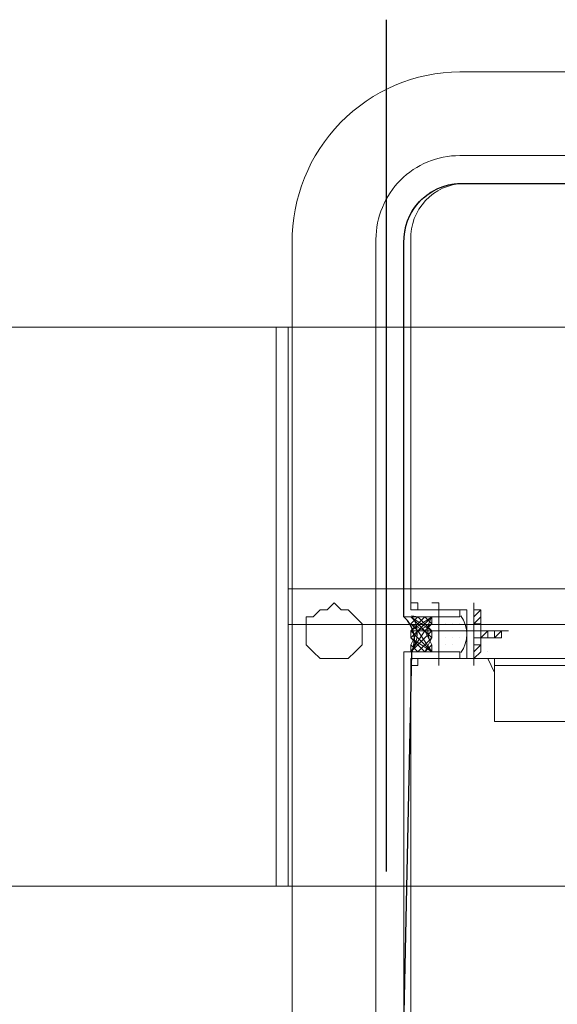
# Model space of a CAD drawing. Header units: inches. Extents: x -1008743 to -388065, y -1380311 to -642022.
# Tile 66 of 85: x -525305 to -524831, y -664538 to -663671. Entities that reach past the tile are written whole.
import ezdxf
from ezdxf.xclip import XClip

# ---------------------------------------------------------------- set-up
doc = ezdxf.new("R2010")
doc.units = ezdxf.units.IN
doc.header["$LTSCALE"] = 1000
doc.header["$MEASUREMENT"] = 0
doc.header["$XCLIPFRAME"] = 0
doc.linetypes.add('CENTER2', pattern=[1.125, 0.75, -0.125, 0.125, -0.125])
doc.layers.add('General Arrangement Plan$1$MEI-EXISTING COLUMN', color=5, linetype='Continuous', lineweight=15)
doc.layers.add('General Arrangement Plan$1$MH- (Structural Elements)Strc-4', color=7, linetype='Continuous', lineweight=0, true_color=0xb85b00)

# ---------------------------------------------------------------- blocks, each defined once
blk = doc.blocks.new('General Arrangement Plan$1$VDVEV')
at = {"layer": 'General Arrangement Plan$1$MH- (Structural Elements)Strc-4', "lineweight": 9}
for points in [[(0, 2608.695652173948), (0, 1419.130434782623)], [(229.565217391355, 1419.130434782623), (229.565217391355, 2608.695652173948)], [(260.8695652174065, 1419.130434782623), (260.8695652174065, 2608.695652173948)], [(490.4347826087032, 1419.130434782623), (490.4347826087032, 2608.695652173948)], [(0, 1408.695652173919), (0, 0), (490.4347826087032, 0), (490.4347826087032, 1408.695652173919)]]:
    blk.add_lwpolyline(points, dxfattribs=at)
blk.add_lwpolyline([(490.4347826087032, 1419.130434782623), (0, 1419.130434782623), (0, 1408.695652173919), (490.4347826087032, 1408.695652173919)], close=True, dxfattribs=at)
blk = doc.blocks.new('General Arrangement Plan$1$EFVRFEVREV')
at = {"layer": 'General Arrangement Plan$1$MH- (Structural Elements)Strc-4'}
blk.add_blockref('General Arrangement Plan$1$VDVEV', (-11.74129664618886, 0), dxfattribs=at)
blk = doc.blocks.new('General Arrangement Plan$1$1223')
at = {"layer": 'General Arrangement Plan$1$MEI-EXISTING COLUMN', "lineweight": 5}
for points in [[(495966.1791087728, 154363.2349640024, -0.4142219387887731), (495809.9291087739, 154210.1099640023), (495106.8041087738, 154210.1099640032, -0.414221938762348), (494953.6791087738, 154360.1099640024), (494953.6791087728, 155069.4849640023, -0.4142219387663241), (495103.6791087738, 155222.6099640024), (495809.9291087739, 155222.6099640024, -0.4142219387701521), (495959.9291087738, 155066.3599640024), (495966.1791087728, 154363.2349640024)], [(495028.6791087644, 155069.4849640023, -0.4142286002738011), (495103.6791087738, 155141.3599640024), (495813.0541087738, 155147.6099640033, -0.4142286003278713), (495884.9291087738, 155066.3599640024), (495891.1791087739, 154363.2349640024, -0.4142286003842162), (495809.9291087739, 154285.1099640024), (495103.6791087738, 154285.1099640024, -0.414228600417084), (495028.6791087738, 154360.1099640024), (495028.6791087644, 155069.4849640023)], [(495441.1791087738, 154316.3599640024), (495453.6791087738, 154328.8599640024), (495441.1791087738, 154316.3599640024), (495453.6791087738, 154335.1099640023), (495441.1791087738, 154322.6099640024), (495453.6791087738, 154335.1099640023), (495441.1791087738, 154322.6099640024), (495447.4291087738, 154316.3599640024), (495441.1791087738, 154322.6099640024), (495440.3062962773, 154317.2632764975, -0.3240855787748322), (495472.4291087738, 154316.3599640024), (495466.1791087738, 154316.3599640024), (495472.4291087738, 154322.6099640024), (495466.1791087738, 154316.3599640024), (495453.6791087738, 154322.6099640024), (495441.1791087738, 154335.1099640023), (495453.6791087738, 154322.6099640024), (495447.4291087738, 154335.1099640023), (495453.6791087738, 154328.8599640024), (495453.6791087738, 154335.1099640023), (495459.9291087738, 154335.1099640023), (495453.6791087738, 154328.8599640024), (495459.9291087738, 154335.1099640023), (495472.4291087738, 154328.8599640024), (495466.1791087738, 154335.1099640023), (495472.4291087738, 154328.8599640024), (495459.9291087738, 154316.3599640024), (495472.4291087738, 154328.8599640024), (495459.9291087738, 154316.3599640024), (495472.4291087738, 154335.1099640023), (495453.6791087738, 154316.3599640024), (495459.9291087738, 154316.3599640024), (495453.6791087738, 154322.6099640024), (495453.6791087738, 154316.3599640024), (495453.6791087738, 154322.6099640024), (495447.4291087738, 154316.3599640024), (495453.6791087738, 154328.8599640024), (495466.1791087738, 154335.1099640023, -0.2794051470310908), (495441.1791087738, 154335.1099640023), (495447.4291087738, 154335.1099640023), (495441.1791087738, 154328.8599640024), (495447.4291087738, 154335.1099640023), (495441.1791087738, 154328.8599640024)]]:
    blk.add_lwpolyline(points, format="xyb", dxfattribs=at)
at = {"layer": 'General Arrangement Plan$1$MEI-EXISTING COLUMN', "lineweight": 25}
blk.add_lwpolyline([(495440.3062962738, 155115.4566515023, 0.3240855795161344), (495472.4291087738, 155116.3599640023), (495813.0541087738, 155122.6099639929, -0.4142492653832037), (495859.9291087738, 155066.3599640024), (495852.7757962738, 154735.9766515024, 0.3242059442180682), (495853.6791087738, 154697.6099640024), (495859.9291087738, 154697.6099640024), (495866.1791087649, 154363.2349640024, -0.4142492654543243), (495809.9291087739, 154310.1099640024), (495473.3019212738, 154317.2632765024, 0.3240855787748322), (495441.1791087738, 154310.1099640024), (495106.8041087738, 154310.109964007, -0.4142492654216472), (495053.6791087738, 154360.1099640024), (495053.6791087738, 154697.6099640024), (495060.8324212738, 154702.9932765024, 0.3242059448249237), (495059.9291087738, 154728.8599640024), (495053.6791087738, 154735.1099640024), (495053.6791087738, 155066.3599640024, -0.4142492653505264), (495103.6791087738, 155116.3599640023), (495440.3062962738, 155115.4566515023)], format="xyb", dxfattribs=at)
at = {"layer": 'General Arrangement Plan$1$MEI-EXISTING COLUMN', "lineweight": 5}
for points in [[(495534.9291087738, 154710.1099640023), (495534.9291087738, 154391.3599640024), (495478.6791087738, 154391.3599640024), (495478.6791087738, 154710.1099640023)], [(495428.6791087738, 154341.3599640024), (495484.9291087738, 154341.3599640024)], [(495453.6791087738, 154316.3599640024), (495441.1791087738, 154328.8599640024), (495453.6791087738, 154316.3599640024), (495441.1791087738, 154335.1099640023)], [(495472.4291087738, 154316.3599640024), (495453.6791087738, 154328.8599640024), (495472.4291087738, 154316.3599640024), (495453.6791087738, 154335.1099640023)], [(495478.6791087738, 154247.6099640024), (495478.6791087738, 154253.8599640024), (495478.6791087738, 154260.1099640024), (495472.4291087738, 154266.3599640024), (495466.1791087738, 154272.6099640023), (495459.9291087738, 154272.6099640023), (495453.6791087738, 154272.6099640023), (495447.4291087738, 154272.6099640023), (495441.1791087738, 154266.3599640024), (495434.9291087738, 154260.1099640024), (495434.9291087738, 154253.8599640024), (495428.6791087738, 154247.6099640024), (495434.9291087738, 154241.3599640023), (495434.9291087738, 154235.1099640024), (495441.1791087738, 154228.8599640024), (495441.1791087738, 154222.6099640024), (495447.4291087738, 154222.6099640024), (495453.6791087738, 154222.6099640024), (495459.9291087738, 154222.6099640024), (495466.1791087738, 154222.6099640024), (495472.4291087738, 154228.8599640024), (495478.6791087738, 154235.1099640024), (495478.6791087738, 154241.3599640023)]]:
    blk.add_lwpolyline(points, close=True, dxfattribs=at)
for points in [[(495484.9291087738, 154391.3599640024), (495484.9291087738, 154710.1099640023)], [(495059.9291087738, 154697.6099640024), (495103.6791087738, 154697.6099640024), (495053.6791087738, 154697.6099640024), (495053.6791087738, 154360.1099640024), (495053.6791087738, 154697.6099640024)], [(495428.6791087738, 154372.6099640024), (495478.6791087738, 154372.6099640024), (495478.6791087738, 154422.6099640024), (495478.6791087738, 154385.1099640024), (495478.6791087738, 154391.3599640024)], [(495478.6791087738, 154416.3599640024), (495478.6791087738, 154422.6099640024)], [(495478.6791087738, 154397.6099640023), (495478.6791087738, 154403.8599640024), (495478.6791087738, 154410.1099640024)], [(495453.6791087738, 154316.3599640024), (495453.6791087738, 154403.8599640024)], [(495459.9291087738, 154378.8599640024), (495459.9291087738, 154397.6099640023), (495453.6791087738, 154397.6099640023), (495453.6791087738, 154378.8599640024), (495459.9291087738, 154378.8599640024), (495453.6791087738, 154385.1099640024), (495459.9291087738, 154385.1099640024), (495453.6791087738, 154385.1099640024)], [(495453.6791087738, 154397.6099640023), (495453.6791087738, 154397.6099640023)], [(495453.6791087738, 154391.3599640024), (495459.9291087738, 154391.3599640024), (495453.6791087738, 154391.3599640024), (495459.9291087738, 154391.3599640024), (495453.6791087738, 154397.6099640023)], [(495472.4291087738, 154385.1099640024), (495472.4291087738, 154385.1099640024)], [(495491.1791087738, 154391.3599640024), (495478.6791087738, 154385.1099640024)], [(495478.6791087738, 154378.8599640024), (495478.6791087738, 154372.6099640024), (495472.4291087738, 154378.8599640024), (495434.9291087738, 154378.8599640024)], [(495434.9291087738, 154372.6099640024), (495434.9291087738, 154378.8599640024), (495441.1791087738, 154372.6099640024)], [(495441.1791087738, 154378.8599640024), (495447.4291087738, 154372.6099640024), (495447.4291087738, 154378.8599640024)], [(495453.6791087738, 154372.6099640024), (495453.6791087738, 154378.8599640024)], [(495459.9291087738, 154372.6099640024), (495459.9291087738, 154378.8599640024)], [(495466.1791087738, 154372.6099640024), (495466.1791087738, 154378.8599640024), (495472.4291087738, 154372.6099640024)], [(495428.6791087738, 154372.6099640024), (495428.6791087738, 154372.6099640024)], [(495484.9291087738, 154372.6099640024), (495428.6791087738, 154372.6099640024), (495484.9291087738, 154372.6099640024)], [(495459.9291087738, 154366.3599640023), (495434.9291087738, 154366.3599640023), (495434.9291087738, 154316.3599640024), (495428.6791087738, 154316.3599640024), (495428.6791087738, 154322.6099640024), (495434.9291087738, 154322.6099640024), (495434.9291087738, 154366.3599640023), (495478.6791087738, 154366.3599640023), (495478.6791087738, 154316.3599640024), (495484.9291087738, 154316.3599640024), (495484.9291087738, 154322.6099640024), (495478.6791087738, 154322.6099640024), (495478.6791087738, 154372.6099640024)], [(495434.9291087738, 154372.6099640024), (495434.9291087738, 154372.6099640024)], [(495453.6791087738, 154366.3599640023), (495453.6791087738, 154372.6099640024)], [(495453.6791087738, 154366.3599640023), (495453.6791087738, 154366.3599640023)], [(495459.9291087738, 154366.3599640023), (495459.9291087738, 154366.3599640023)], [(495447.4291087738, 154360.1099640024), (495447.4291087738, 154360.1099640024)], [(495447.4291087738, 154360.1099640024), (495447.4291087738, 154360.1099640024)], [(495453.6791087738, 154360.1099640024), (495453.6791087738, 154360.1099640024)], [(495453.6791087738, 154360.1099640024), (495453.6791087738, 154360.1099640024)], [(495459.9291087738, 154360.1099640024), (495459.9291087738, 154360.1099640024)], [(495441.1791087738, 154353.8599640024), (495441.1791087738, 154353.8599640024)], [(495441.1791087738, 154353.8599640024), (495441.1791087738, 154353.8599640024)], [(495441.1791087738, 154353.8599640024), (495441.1791087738, 154353.8599640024)], [(495441.1791087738, 154353.8599640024), (495441.1791087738, 154353.8599640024)], [(495447.4291087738, 154353.8599640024), (495447.4291087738, 154353.8599640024)], [(495447.4291087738, 154353.8599640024), (495447.4291087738, 154353.8599640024)], [(495447.4291087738, 154353.8599640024), (495447.4291087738, 154353.8599640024)], [(495447.4291087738, 154353.8599640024), (495447.4291087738, 154353.8599640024)], [(495447.4291087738, 154353.8599640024), (495447.4291087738, 154353.8599640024)], [(495447.4291087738, 154353.8599640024), (495447.4291087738, 154353.8599640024)], [(495453.6791087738, 154353.8599640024), (495453.6791087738, 154353.8599640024)], [(495453.6791087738, 154353.8599640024), (495453.6791087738, 154353.8599640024)], [(495453.6791087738, 154353.8599640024), (495453.6791087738, 154353.8599640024)], [(495453.6791087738, 154353.8599640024), (495453.6791087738, 154353.8599640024)], [(495453.6791087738, 154353.8599640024), (495453.6791087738, 154353.8599640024)], [(495453.6791087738, 154353.8599640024), (495453.6791087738, 154353.8599640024)], [(495459.9291087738, 154353.8599640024), (495459.9291087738, 154353.8599640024)], [(495459.9291087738, 154353.8599640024), (495459.9291087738, 154353.8599640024)], [(495459.9291087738, 154353.8599640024), (495459.9291087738, 154353.8599640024)], [(495459.9291087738, 154353.8599640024), (495459.9291087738, 154353.8599640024)], [(495459.9291087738, 154353.8599640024), (495459.9291087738, 154353.8599640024)], [(495459.9291087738, 154353.8599640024), (495459.9291087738, 154353.8599640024)], [(495466.1791087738, 154353.8599640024), (495466.1791087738, 154353.8599640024)], [(495466.1791087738, 154353.8599640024), (495466.1791087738, 154353.8599640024)], [(495466.1791087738, 154353.8599640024), (495466.1791087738, 154353.8599640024)], [(495466.1791087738, 154353.8599640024), (495466.1791087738, 154353.8599640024)], [(495472.4291087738, 154353.8599640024), (495472.4291087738, 154353.8599640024)], [(495441.1791087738, 154347.6099640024), (495441.1791087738, 154347.6099640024)], [(495441.1791087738, 154347.6099640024), (495441.1791087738, 154347.6099640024)], [(495441.1791087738, 154347.6099640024), (495441.1791087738, 154347.6099640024)], [(495441.1791087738, 154347.6099640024), (495441.1791087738, 154347.6099640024)], [(495441.1791087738, 154341.3599640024), (495441.1791087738, 154341.3599640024)], [(495441.1791087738, 154341.3599640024), (495441.1791087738, 154341.3599640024)], [(495441.1791087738, 154341.3599640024), (495441.1791087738, 154341.3599640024)], [(495447.4291087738, 154347.6099640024), (495447.4291087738, 154347.6099640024)], [(495447.4291087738, 154347.6099640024), (495447.4291087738, 154347.6099640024)], [(495447.4291087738, 154347.6099640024), (495447.4291087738, 154347.6099640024)], [(495447.4291087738, 154347.6099640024), (495447.4291087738, 154347.6099640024)], [(495447.4291087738, 154347.6099640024), (495447.4291087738, 154347.6099640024)], [(495447.4291087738, 154347.6099640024), (495447.4291087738, 154347.6099640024)], [(495447.4291087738, 154341.3599640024), (495447.4291087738, 154341.3599640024)], [(495447.4291087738, 154341.3599640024), (495447.4291087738, 154341.3599640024)], [(495447.4291087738, 154341.3599640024), (495447.4291087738, 154341.3599640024)], [(495447.4291087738, 154341.3599640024), (495447.4291087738, 154341.3599640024)], [(495447.4291087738, 154341.3599640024), (495447.4291087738, 154341.3599640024)], [(495453.6791087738, 154347.6099640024), (495453.6791087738, 154347.6099640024)], [(495453.6791087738, 154347.6099640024), (495453.6791087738, 154347.6099640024)], [(495453.6791087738, 154347.6099640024), (495453.6791087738, 154347.6099640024)], [(495453.6791087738, 154347.6099640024), (495453.6791087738, 154347.6099640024)], [(495453.6791087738, 154347.6099640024), (495453.6791087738, 154347.6099640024)], [(495453.6791087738, 154347.6099640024), (495453.6791087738, 154347.6099640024)], [(495453.6791087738, 154347.6099640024), (495453.6791087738, 154347.6099640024)], [(495453.6791087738, 154341.3599640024), (495453.6791087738, 154341.3599640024)], [(495453.6791087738, 154341.3599640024), (495453.6791087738, 154341.3599640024)], [(495453.6791087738, 154341.3599640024), (495453.6791087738, 154341.3599640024)], [(495453.6791087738, 154341.3599640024), (495453.6791087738, 154341.3599640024)], [(495453.6791087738, 154341.3599640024), (495453.6791087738, 154341.3599640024)], [(495459.9291087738, 154347.6099640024), (495459.9291087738, 154347.6099640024)], [(495459.9291087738, 154347.6099640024), (495459.9291087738, 154347.6099640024)], [(495459.9291087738, 154347.6099640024), (495459.9291087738, 154347.6099640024)], [(495459.9291087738, 154347.6099640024), (495459.9291087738, 154347.6099640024)], [(495459.9291087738, 154347.6099640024), (495459.9291087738, 154347.6099640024)], [(495459.9291087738, 154341.3599640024), (495459.9291087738, 154341.3599640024)], [(495459.9291087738, 154341.3599640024), (495459.9291087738, 154341.3599640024)], [(495459.9291087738, 154341.3599640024), (495459.9291087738, 154341.3599640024)], [(495459.9291087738, 154341.3599640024), (495459.9291087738, 154341.3599640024)], [(495459.9291087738, 154341.3599640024), (495459.9291087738, 154341.3599640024)], [(495459.9291087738, 154341.3599640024), (495459.9291087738, 154341.3599640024)], [(495459.9291087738, 154341.3599640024), (495459.9291087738, 154341.3599640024)], [(495466.1791087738, 154347.6099640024), (495466.1791087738, 154347.6099640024)], [(495466.1791087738, 154347.6099640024), (495466.1791087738, 154347.6099640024)], [(495466.1791087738, 154347.6099640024), (495466.1791087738, 154347.6099640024)], [(495466.1791087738, 154347.6099640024), (495466.1791087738, 154347.6099640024)], [(495466.1791087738, 154341.3599640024), (495466.1791087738, 154341.3599640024)], [(495466.1791087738, 154341.3599640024), (495466.1791087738, 154341.3599640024)], [(495466.1791087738, 154341.3599640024), (495466.1791087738, 154341.3599640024)], [(495466.1791087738, 154341.3599640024), (495466.1791087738, 154341.3599640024)], [(495466.1791087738, 154341.3599640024), (495466.1791087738, 154341.3599640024)], [(495466.1791087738, 154341.3599640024), (495466.1791087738, 154341.3599640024)], [(495472.4291087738, 154347.6099640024), (495472.4291087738, 154347.6099640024)], [(495472.4291087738, 154347.6099640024), (495472.4291087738, 154347.6099640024)], [(495472.4291087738, 154347.6099640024), (495472.4291087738, 154347.6099640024)], [(495472.4291087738, 154341.3599640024), (495472.4291087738, 154341.3599640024)], [(495441.1791087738, 154335.1099640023), (495441.1791087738, 154335.1099640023)], [(495447.4291087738, 154335.1099640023), (495447.4291087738, 154335.1099640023)], [(495447.4291087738, 154335.1099640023), (495447.4291087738, 154335.1099640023)], [(495447.4291087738, 154335.1099640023), (495447.4291087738, 154335.1099640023)], [(495447.4291087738, 154335.1099640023), (495447.4291087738, 154335.1099640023)], [(495453.6791087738, 154335.1099640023), (495453.6791087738, 154335.1099640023)], [(495453.6791087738, 154335.1099640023), (495453.6791087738, 154335.1099640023)], [(495453.6791087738, 154322.6099640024), (495472.4291087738, 154335.1099640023), (495453.6791087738, 154322.6099640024)], [(495459.9291087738, 154335.1099640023), (495459.9291087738, 154335.1099640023)], [(495459.9291087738, 154335.1099640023), (495459.9291087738, 154335.1099640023)], [(495472.4291087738, 154322.6099640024), (495459.9291087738, 154335.1099640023), (495472.4291087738, 154322.6099640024)], [(495466.1791087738, 154335.1099640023), (495466.1791087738, 154335.1099640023)], [(495472.4291087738, 154335.1099640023), (495466.1791087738, 154335.1099640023), (495472.4291087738, 154335.1099640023)], [(495434.9291087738, 154316.3599640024), (495434.9291087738, 154316.3599640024)], [(495441.1791087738, 154316.3599640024), (495441.1791087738, 154316.3599640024)], [(495441.1791087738, 154316.3599640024), (495441.1791087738, 154316.3599640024)], [(495472.4291087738, 154316.3599640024), (495472.4291087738, 154316.3599640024)], [(495434.9291087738, 154310.1099640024), (495434.9291087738, 154310.1099640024)], [(495441.1791087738, 154310.1099640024), (495441.1791087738, 154310.1099640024)], [(495472.4291087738, 154310.1099640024), (495472.4291087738, 154310.1099640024)], [(495478.6791087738, 154310.1099640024), (495478.6791087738, 154310.1099640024)]]:
    blk.add_lwpolyline(points, dxfattribs=at)
for points in [[(495853.6791087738, 154360.1099640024), (495853.6791087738, 154697.6099640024), (495803.6791087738, 154697.6099640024), (495859.9291087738, 154697.6099640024), (495859.9291087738, 154360.1099640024, -0.4142492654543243), (495809.9291087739, 154316.3599640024), (495478.6791087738, 154316.3599640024), (495478.6791087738, 154360.1099640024), (495472.4291087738, 154360.1099640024), (495472.4291087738, 154310.1099640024), (495809.9291087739, 154310.1099640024, 0.4142579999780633)], [(495103.6791087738, 154316.3599640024), (495434.9291087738, 154316.3599640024), (495434.9291087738, 154360.1099640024), (495441.1791087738, 154360.1099640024), (495441.1791087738, 154310.1099640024), (495103.6791087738, 154310.1099640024, -0.4142492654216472), (495053.6791087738, 154363.2349640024, 0.4142579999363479)]]:
    blk.add_lwpolyline(points, format="xyb", close=True, dxfattribs=at)
at = {"layer": 'General Arrangement Plan$1$MEI-EXISTING COLUMN', "color": 1, "lineweight": 5}
for points in [[(495428.6791087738, 154341.3599640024), (495428.6791087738, 154335.1099640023)], [(495428.6791087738, 154341.3599640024), (495428.6791087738, 154341.3599640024)], [(495434.9291087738, 154335.1099640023), (495434.9291087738, 154341.3599640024)], [(495441.1791087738, 154341.3599640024), (495441.1791087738, 154335.1099640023), (495441.1791087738, 154341.3599640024)], [(495472.4291087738, 154341.3599640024), (495472.4291087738, 154335.1099640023), (495472.4291087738, 154341.3599640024)], [(495478.6791087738, 154341.3599640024), (495478.6791087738, 154335.1099640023), (495478.6791087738, 154341.3599640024)]]:
    blk.add_lwpolyline(points, dxfattribs=at)
at = {"layer": 'General Arrangement Plan$1$MEI-EXISTING COLUMN', "lineweight": 5}
blk.add_arc((495456.8041087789, 154338.2337638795), 28.12621575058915, 54.08647654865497, 125.9135234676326, dxfattribs=at)
blk = doc.blocks.new('General Arrangement Plan')
at = {"xscale": 0.9842500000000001, "yscale": 0.9842500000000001, "zscale": 0.9842500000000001, "rotation": 270}
blk.add_blockref('General Arrangement Plan$1$1223', (-150274.9486572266, 501646.8665051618), dxfattribs=at)
at = {"layer": 'General Arrangement Plan$1$MH- (Structural Elements)Strc-4', "xscale": 1.003446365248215, "yscale": 1.003446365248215, "zscale": 1.003446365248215, "rotation": 270}
blk.add_blockref('General Arrangement Plan$1$EFVRFEVREV', (78.74232227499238, 14251.93979630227), dxfattribs=at)
blk = doc.blocks.new('latout')
at = {"color": 252, "linetype": 'CENTER2'}
blk.add_line((-13005.17603301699, 13525.65825169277), (-13005.17603301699, -289.8861148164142), dxfattribs=at)

msp = doc.modelspace()

# ---------------------------------------------------------------- block references
at = {"color": 7}
ref = msp.add_blockref('General Arrangement Plan', (-526571.1233847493, -678205.5570252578), dxfattribs=at)
XClip(ref).set_block_clipping_path([(48.71900102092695, -107.51862076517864), (15251.604391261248, 15253.57150020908)])

# ---------------------------------------------------------------- next in the draw order: block references
at = {"ltscale": 10}
msp.add_blockref('latout', (-511976.8357270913, -677196.6916463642), dxfattribs=at)

doc.saveas('drawing.dxf')
